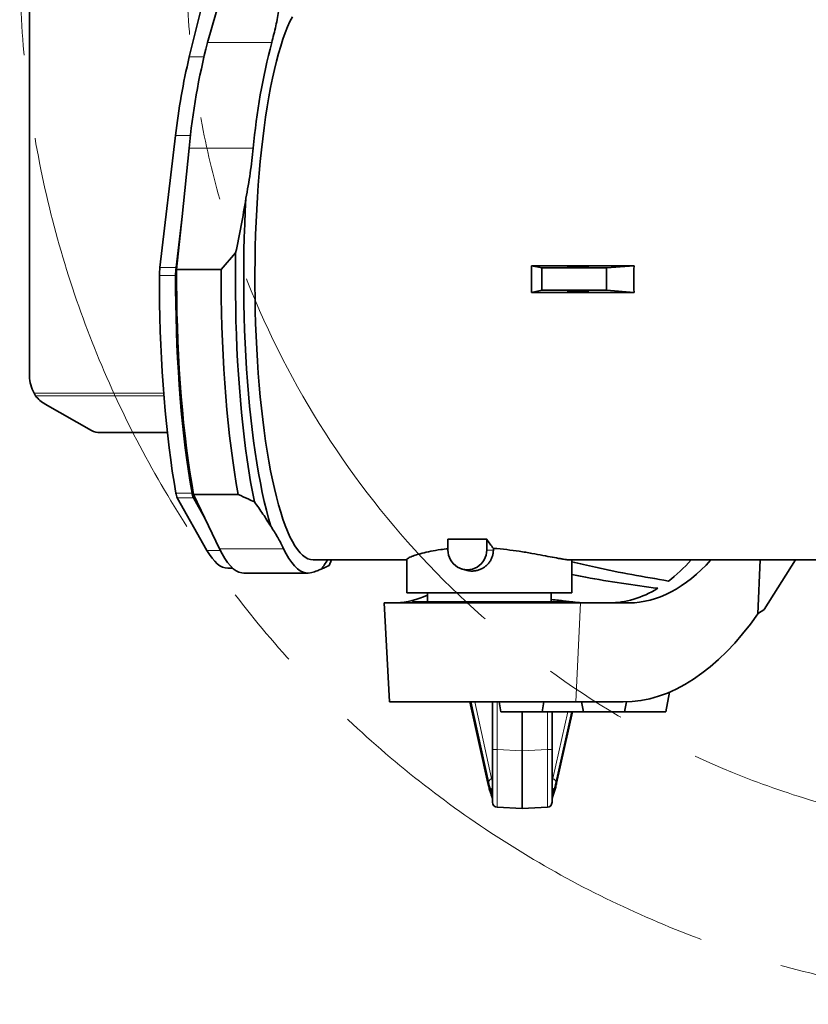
# Model space of a CAD drawing. Header units: millimetres. Extents: x 0 to 12429, y 0 to 8400.
# Tile 68 of 139: x 6434 to 6912, y 988 to 1584. Entities that reach past the tile are written whole.
import ezdxf

# ---------------------------------------------------------------- set-up
doc = ezdxf.new("R2010")
doc.units = ezdxf.units.MM
doc.header["$LTSCALE"] = 20
doc.linetypes.add('CENTERX2', pattern=[20.32, 12.7, -2.54, 2.54, -2.54])

msp = doc.modelspace()

# ---------------------------------------------------------------- linework, layer by layer
at = {"color": 7, "linetype": 'Continuous', "lineweight": 35}
for p, q in [((6440.001609, 1873.406473), (6440.001609, 1367.845164)), ((6536.752547, 1561.082997), (6551.477617, 1620.079527)), ((6547.831471, 1569.792546), (6555.576159, 1597.310747)), ((6518.942366, 1433.597722), (6528.465806, 1513.586009)), ((6532.399238, 1464.467939), (6536.68915, 1505.928272)), ((6528.723816, 1433.597722), (6532.399238, 1464.467939)), ((6529.088638, 1432.472285), (6532.399238, 1464.467939)), ((6564.826851, 1442.481504), (6556.094248, 1432.472285)), ((6556.094248, 1432.472285), (6529.088638, 1432.472285)), ((6806.193286, 1434.696058), (6744.086817, 1434.696058)), ((6750.339205, 1433.375819), (6744.086817, 1434.696058)), ((6789.465006, 1433.375819), (6750.339205, 1433.375819)), ((6750.339205, 1419.875819), (6750.339205, 1433.375819)), ((6806.193286, 1434.696058), (6789.465006, 1433.375819)), ((6789.465006, 1419.875819), (6789.465006, 1433.375819)), ((6750.339205, 1419.875819), (6744.086817, 1418.555579)), ((6806.193286, 1418.555579), (6744.086817, 1418.555579)), ((6789.465006, 1419.875819), (6750.339205, 1419.875819)), ((6806.193286, 1418.555579), (6789.465006, 1419.875819)), ((6442.809606, 1357.625819), (6443.658497, 1355.935345)), ((6449.401631, 1351.012622), (6477.569582, 1335.057101)), ((6482.869572, 1333.679498), (6523.455811, 1333.679498)), ((6547.47556, 1262.393619), (6529.489681, 1294.226889)), ((6546.212498, 1281.941341), (6539.271132, 1294.226889)), ((6566.405796, 1296.216855), (6539.400186, 1296.216855)), ((6546.212498, 1281.941341), (6539.400186, 1296.216855)), ((6555.039969, 1263.442967), (6546.212498, 1281.941341)), ((6716.932228, 1269.132962), (6693.456747, 1269.132962)), ((6693.456747, 1269.132962), (6693.456747, 1262.625819)), ((6716.932228, 1262.625819), (6716.932228, 1269.132962)), ((6720.994146, 1263.639971), (6720.994146, 1262.625819)), ((6611.837076, 1256.625819), (6668.501609, 1256.625819)), ((6621.520665, 1253.346152), (6622.896948, 1256.625819)), ((6668.501609, 1256.954708), (6668.501609, 1236.625819)), ((6767.408861, 1256.625819), (7052.428442, 1256.625819)), ((6768.501609, 1236.625819), (6768.501609, 1256.625819)), ((6882.555803, 1256.625819), (6881.212607, 1224.094116)), ((6885.089973, 1226.625819), (6903.907187, 1256.625819)), ((6560.042114, 1251.625819), (6563.057251, 1251.625819)), ((6569.823565, 1248.625819), (6608.658385, 1248.625819)), ((6702.300615, 1250.99624), (6705.054215, 1250.280081)), ((6767.408861, 1236.625819), (6668.501609, 1236.625819)), ((6681.001609, 1236.625819), (6681.001609, 1231.275819)), ((6756.001609, 1231.275819), (6756.001609, 1236.625819)), ((6768.501609, 1236.625819), (6767.408861, 1236.625819)), ((6654.857143, 1230.625819), (6658.001609, 1170.625819)), ((6654.857143, 1230.625819), (6773.754864, 1230.625819)), ((6672.001609, 1231.275819), (6672.001609, 1230.625819)), ((6672.001609, 1231.275819), (6764.001609, 1231.275819)), ((6764.001609, 1230.625819), (6764.001609, 1231.275819)), ((6773.754864, 1230.625819), (6803.208659, 1230.625819)), ((6825.501609, 1164.625819), (6827.606417, 1176.562777)), ((6770.978465, 1170.625819), (6658.001609, 1170.625819)), ((6706.735625, 1170.625819), (6717.696296, 1121.480635)), ((6720.501609, 1141.872197), (6720.501609, 1170.625819)), ((6724.443648, 1170.625819), (6725.501609, 1164.625819)), ((6750.501609, 1164.625819), (6751.559571, 1170.625819)), ((6799.64733, 1170.625819), (6770.978465, 1170.625819)), ((6774.443648, 1170.625819), (6775.501609, 1164.625819)), ((6800.501609, 1164.625819), (6801.564547, 1170.654035)), ((6725.501609, 1164.625819), (6750.501609, 1164.625819)), ((6738.501609, 1141.077852), (6738.501609, 1164.625819)), ((6750.501609, 1164.625819), (6775.501609, 1164.625819)), ((6756.501609, 1164.625819), (6756.501609, 1141.872197)), ((6759.306923, 1121.480635), (6768.929435, 1164.625819)), ((6775.501609, 1164.625819), (6800.501609, 1164.625819)), ((6800.501609, 1164.625819), (6825.501609, 1164.625819)), ((6720.501609, 1109.916052), (6720.501609, 1141.872197)), ((6738.501609, 1141.077852), (6738.501609, 1106.125819)), ((6756.501609, 1141.872197), (6756.501609, 1109.916052)), ((6738.501609, 1106.125819), (6723.344602, 1106.920164)), ((6753.658617, 1106.920164), (6738.501609, 1106.125819))]:
    msp.add_line(p, q, dxfattribs=at)
at = {"color": 8, "linetype": 'Continuous', "lineweight": 18}
for p, q in [((6586.666292, 1569.792546), (6547.831471, 1569.792546)), ((6536.752547, 1561.082997), (6545.570999, 1561.082997)), ((6528.465806, 1513.586009), (6537.530435, 1513.586009)), ((6575.52397, 1505.928272), (6536.68915, 1505.928272)), ((6518.942366, 1433.597722), (6528.723816, 1433.597722)), ((6518.667606, 1428.734534), (6528.449056, 1428.734534)), ((6442.809606, 1357.625819), (6521.232151, 1357.625819)), ((6443.658497, 1355.935345), (6521.3639, 1355.935345)), ((6528.629233, 1297.102897), (6538.410684, 1297.102897)), ((6529.489681, 1294.226889), (6539.271132, 1294.226889)), ((6547.47556, 1262.393619), (6555.551169, 1262.393619)), ((6593.874789, 1263.442967), (6555.039969, 1263.442967)), ((6720.994146, 1262.625819), (6716.932228, 1262.625819)), ((6773.754864, 1230.625819), (6770.978465, 1170.625819)), ((6706.855183, 1170.625819), (6717.67021, 1122.13367)), ((6718.167108, 1122.18533), (6707.45207, 1170.625819)), ((6709.660602, 1170.625819), (6719.924112, 1124.226597)), ((6723.344602, 1170.625819), (6723.344602, 1141.872197)), ((6753.658617, 1141.872197), (6753.658617, 1164.625819)), ((6757.079107, 1124.226597), (6766.015417, 1164.625819)), ((6768.223949, 1164.625819), (6758.836111, 1122.18533)), ((6759.333009, 1122.13367), (6768.809878, 1164.625819)), ((6723.344602, 1141.872197), (6720.501609, 1141.872197)), ((6723.344602, 1141.872197), (6738.501609, 1141.077852)), ((6738.501609, 1141.077852), (6753.658617, 1141.872197)), ((6753.658617, 1141.872197), (6756.501609, 1141.872197)), ((6719.924112, 1124.226597), (6720.501609, 1124.495889)), ((6756.501609, 1124.495889), (6757.079107, 1124.226597)), ((6719.584572, 1115.360396), (6719.584572, 1117.103565)), ((6757.418647, 1117.103565), (6757.418647, 1115.360396))]:
    msp.add_line(p, q, dxfattribs=at)
at = {"color": 7, "linetype": 'Continuous', "lineweight": 35, "flags": 128}
for points in [[(6599.244985, 1585.472771), (6597.754776, 1582.55174), (6596.293754, 1579.307528), (6594.864948, 1575.746861), (6593.47132, 1571.877117), (6592.115757, 1567.706318), (6590.80107, 1563.243108), (6589.529983, 1558.496738), (6588.305132, 1553.477045), (6587.129053, 1548.194434), (6586.004186, 1542.659853), (6584.932861, 1536.884774), (6583.9173, 1530.881166), (6582.959606, 1524.661473), (6582.061766, 1518.238587), (6581.225639, 1511.625819), (6580.452959, 1504.836875), (6579.745328, 1497.885827), (6579.104211, 1490.787082), (6578.530939, 1483.555353), (6578.026699, 1476.205628), (6577.592535, 1468.753142), (6577.229349, 1461.213341), (6576.937893, 1453.601851), (6576.71877, 1445.93445), (6576.572435, 1438.227029), (6576.499192, 1430.495562), (6576.499192, 1422.756075), (6576.572435, 1415.024608), (6576.71877, 1407.317187), (6576.937893, 1399.649786), (6577.229349, 1392.038296), (6577.592535, 1384.498495), (6578.026699, 1377.046009), (6578.530939, 1369.696284), (6579.104211, 1362.464555), (6579.745328, 1355.36581), (6580.452959, 1348.414762), (6581.225639, 1341.625819), (6582.061766, 1335.01305), (6582.959606, 1328.590164), (6583.9173, 1322.370471), (6584.932861, 1316.366863), (6586.004186, 1310.591784), (6587.129053, 1305.057203), (6588.305132, 1299.774592), (6589.529983, 1294.754899), (6590.80107, 1290.008529), (6592.115757, 1285.545319), (6593.47132, 1281.37452), (6594.864948, 1277.504776), (6596.293754, 1273.944109), (6597.754776, 1270.699897), (6599.244985, 1267.778866), (6600.761293, 1265.18707), (6602.300558, 1262.92988), (6603.859588, 1261.011974), (6605.435153, 1259.437329), (6607.023987, 1258.209208), (6608.622797, 1257.330155), (6610.228269, 1256.801994), (6611.837076, 1256.625819)], [(6571.103644, 1475.531332), (6570.687608, 1467.729232), (6570.344074, 1459.845922), (6570.073718, 1451.896979), (6569.877076, 1443.898107), (6569.754535, 1435.86511), (6569.706338, 1427.813859), (6569.732581, 1419.76026), (6569.83321, 1411.720226), (6570.008028, 1403.709641), (6570.256689, 1395.744332), (6570.578702, 1387.840037), (6570.973431, 1380.012371), (6571.440095, 1372.276801), (6571.977772, 1364.648609), (6572.585402, 1357.142867), (6573.261782, 1349.774404), (6574.005576, 1342.557778), (6574.815316, 1335.507247), (6575.6894, 1328.636741), (6576.626103, 1321.959834), (6577.623574, 1315.489719), (6578.679841, 1309.239177), (6579.792818, 1303.220559), (6580.960306, 1297.445755), (6582.179999, 1291.926176), (6583.449486, 1286.672725), (6584.76626, 1281.695783), (6586.127719, 1277.005182)], [(6564.826851, 1442.481504), (6564.721525, 1434.222563), (6564.690446, 1425.949453), (6564.73367, 1417.677604), (6564.851117, 1409.422445), (6565.042568, 1401.199376), (6565.307666, 1393.023733), (6565.645916, 1384.910766), (6566.056688, 1376.875609), (6566.539215, 1368.933248), (6567.092598, 1361.098499), (6567.715803, 1353.385975), (6568.407669, 1345.810061), (6569.166905, 1338.38489), (6569.992095, 1331.12431), (6570.881699, 1324.041865), (6571.834059, 1317.150765), (6572.847398, 1310.463864), (6573.919826, 1303.993635), (6575.049343, 1297.752145), (6576.233841, 1291.751038)], [(6539.400186, 1296.216855), (6538.222114, 1302.866648), (6537.106825, 1309.762316), (6536.056535, 1316.890159), (6535.073331, 1324.236017), (6534.159166, 1331.785295), (6533.315857, 1339.522995), (6532.545078, 1347.433745), (6531.848361, 1355.501827), (6531.227091, 1363.711213), (6530.682501, 1372.045593), (6530.215673, 1380.488409), (6529.827536, 1389.022887), (6529.518859, 1397.632072), (6529.290257, 1406.29886), (6529.142184, 1415.006031), (6529.074933, 1423.736288), (6529.088638, 1432.472285)], [(6566.405796, 1296.216855), (6565.227723, 1302.866648), (6564.112434, 1309.762316), (6563.062145, 1316.890159), (6562.078941, 1324.236017), (6561.164776, 1331.785295), (6560.321466, 1339.522995), (6559.550688, 1347.433745), (6558.853971, 1355.501827), (6558.2327, 1363.711213), (6557.68811, 1372.045593), (6557.221283, 1380.488409), (6556.833146, 1389.022887), (6556.524469, 1397.632072), (6556.295867, 1406.29886), (6556.147794, 1415.006031), (6556.080543, 1423.736288), (6556.094248, 1432.472285)], [(6528.629233, 1297.102897), (6527.518156, 1303.609557), (6526.465302, 1310.336435), (6525.472555, 1317.271488), (6524.541693, 1324.4023), (6523.674381, 1331.716107), (6522.872173, 1339.199816), (6522.136504, 1346.840031), (6521.468692, 1354.623073), (6520.869932, 1362.535011), (6520.341296, 1370.56168), (6519.88373, 1378.688712), (6519.498053, 1386.901559), (6519.184956, 1395.185518), (6518.944999, 1403.525759), (6518.778611, 1411.907353), (6518.686092, 1420.315295), (6518.667606, 1428.734534)], [(6538.410684, 1297.102897), (6537.299607, 1303.609557), (6536.246752, 1310.336435), (6535.254005, 1317.271488), (6534.323143, 1324.4023), (6533.455831, 1331.716107), (6532.653623, 1339.199816), (6531.917955, 1346.840031), (6531.250142, 1354.623073), (6530.651382, 1362.535011), (6530.122746, 1370.56168), (6529.66518, 1378.688712), (6529.279503, 1386.901559), (6528.966406, 1395.185518), (6528.726449, 1403.525759), (6528.560062, 1411.907353), (6528.467542, 1420.315295), (6528.449056, 1428.734534)], [(6560.042114, 1251.625819), (6558.551966, 1251.772632), (6556.935302, 1252.264887), (6555.324795, 1253.102717), (6553.723637, 1254.284462), (6552.135002, 1255.807778), (6550.562039, 1257.669647), (6549.007865, 1259.866379), (6547.47556, 1262.393619)], [(6569.823565, 1248.625819), (6568.613299, 1248.721015), (6566.866552, 1249.194858), (6565.126413, 1250.065181), (6563.396771, 1251.330038), (6561.681489, 1252.986604), (6559.984401, 1255.031175), (6558.309299, 1257.459184), (6556.659927, 1260.265205), (6555.039969, 1263.442967)], [(6593.874789, 1263.442967), (6595.494747, 1260.265205), (6597.144119, 1257.459184), (6598.819221, 1255.031175), (6600.516309, 1252.986604), (6602.231591, 1251.330038), (6603.961234, 1250.065181), (6605.701372, 1249.194858), (6607.448119, 1248.721015), (6609.19757, 1248.644709), (6610.945816, 1248.966111)]]:
    msp.add_lwpolyline(points, dxfattribs=at)
at = {"color": 8, "linetype": 'Continuous', "lineweight": 18, "flags": 128}
for points in [[(6717.696472, 1121.479849), (6717.666117, 1121.656292), (6717.67021, 1122.13367)], [(6759.306747, 1121.479848), (6759.337102, 1121.656292), (6759.333009, 1122.13367)], [(6719.717192, 1114.341139), (6719.598652, 1114.824739), (6719.584572, 1115.360396)], [(6757.281655, 1114.329078), (6757.404567, 1114.824739), (6757.418647, 1115.360396)]]:
    msp.add_lwpolyline(points, dxfattribs=at)
at = {"color": 7, "linetype": 'CENTERX2', "lineweight": 18}
for radius in [633, 532]:
    msp.add_circle((7067.001609, 1620.625819), radius, dxfattribs=at)
at = {"color": 7, "linetype": 'Continuous', "lineweight": 35}
for centre, radius, start, end in [((6928.935518, 1470.397662), 393.852304, 165.382442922, 174.824137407), ((6967.770338, 1470.397662), 393.852304, 165.382442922, 174.824137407), ((6917.017094, 1470.267328), 390.958581, 166.568083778, 173.63849655), ((6561.278915, 1428.766434), 42.611322, 173.489783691, 180.042893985), ((6571.060366, 1428.766434), 42.611322, 173.489783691, 180.042893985), ((6460.001609, 1367.845164), 20, 180, 210.72828), ((6458.866703, 1367.866621), 19.329895, 218.115206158, 240.681778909), ((6482.840335, 1344.451022), 10.771564, 240.704034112, 270.15551369), ((6538.361519, 1298.447897), 9.824786, 187.868425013, 205.443983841), ((6548.14297, 1298.447897), 9.824786, 187.868425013, 205.44398384), ((6705.194488, 1262.428197), 11.739404, 179.035436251, 0.964563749), ((6584.522625, 1276.575502), 41.076392, 321.606351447, 330.943442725), ((6723.501609, 1109.916052), 3, 180, 267), ((6753.501609, 1109.916052), 3, 273, 360)]:
    msp.add_arc(centre, radius, start, end, dxfattribs=at)
at = {"color": 8, "linetype": 'Continuous', "lineweight": 18}
for centre, radius, start, end in [((6720.88918, 1121.619126), 2.780335, 110.310345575, 168.249746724), ((6756.114039, 1121.619126), 2.780335, 11.750253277, 69.689654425), ((6722.401666, 1116.818135), 2.831517, 132.147262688, 174.214499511), ((6754.601553, 1116.818135), 2.831517, 5.785500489, 47.852737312)]:
    msp.add_arc(centre, radius, start, end, dxfattribs=at)
at = {"color": 7, "linetype": 'Continuous', "lineweight": 35}
for centre, major_axis, ratio, start_param, end_param in [((6701.941621, 1426.625819), (0, 170), 0.24819274, 4.664899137, 4.7598788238), ((6918.952864, 1426.625819), (0, 170), 0.6640402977, 1.5233064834, 1.6182861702), ((6733.520144, 1426.625819), (0, 170), 0.2591861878, 2.7556090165, 2.8533336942), ((6813.299091, 1400.625819), (14.027149, 169.837906), 0.5291155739, 3.1852652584, 3.7456346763), ((6801.379836, 1400.625819), (14.027149, 169.837906), 0.5291155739, 3.5826226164, 3.7456346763), ((6650.087164, 1400.625819), (-14.027149, 169.837906), 0.5291155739, 3.1208375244, 3.333557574), ((6801.379836, 1400.625819), (14.027149, 169.837906), 0.5291155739, 3.1852652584, 3.5086307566), ((6813.299091, 1400.625819), (18.977907, 229.780696), 0.5291155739, 3.1852652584, 3.8810839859), ((6714.434891, 1400.625819), (281.529047, 43.773957), 0.8020345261, 5.2167180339, 5.2337177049)]:
    msp.add_ellipse(centre, major_axis=major_axis, ratio=ratio, start_param=start_param, end_param=end_param, dxfattribs=at)
for centre, major_axis in [((6772.397191, 1434.004712), (6.499999, 0.071016)), ((6772.397191, 1419.246925), (6.499999, -0.071016))]:
    msp.add_ellipse(centre, major_axis=major_axis, ratio=0.0512563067, dxfattribs=at)
at = {"color": 8, "linetype": 'Continuous', "lineweight": 18}
for centre, major_axis, ratio, start_param, end_param in [((6723.501609, 1141.959967), (0.156974, 35.039805), 0.0044695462, 1.5733212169, 3.1413784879), ((6753.501609, 1141.959967), (-0.156974, 35.039805), 0.0044695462, 3.1418068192, 4.7098640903), ((6723.858347, 1166.82076), (-0.08593, 57.080155), 0.1760826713, 2.469817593, 2.6938596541), ((6724.335396, 1169.253225), (1.263602, 56.680377), 0.1628969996, 2.5542593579, 2.7426600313), ((6727.289544, 1169.253225), (2.663373, 53.980615), 0.174607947, 2.565901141, 2.6512959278), ((6749.713674, 1169.253225), (-2.663373, 53.980615), 0.174607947, 3.6318893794, 3.7172841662), ((6752.667823, 1169.253225), (-1.263602, 56.680377), 0.1628969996, 3.5405252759, 3.7289259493), ((6753.144872, 1166.82076), (0.08593, 57.080155), 0.1760826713, 3.5893256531, 3.8133677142)]:
    msp.add_ellipse(centre, major_axis=major_axis, ratio=ratio, start_param=start_param, end_param=end_param, dxfattribs=at)
at = {"color": 7, "linetype": 'Continuous', "lineweight": 35}
for points, knots in [([(6591.069218, 1589.967712), (6590.494969, 1586.611278), (6589.345649, 1579.893602), (6587.559837, 1573.161171), (6586.666292, 1569.792546)], [0, 0, 0, 0, 0.4996421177, 1, 1, 1, 1]), ([(6575.52397, 1505.928272), (6574.945224, 1500.860266), (6573.786884, 1490.716843), (6571.998493, 1480.595635), (6571.103644, 1475.531332)], [0, 0, 0, 0, 0.4996345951, 1, 1, 1, 1]), ([(6571.103644, 1475.531332), (6570.172344, 1470.016525), (6568.30912, 1458.983204), (6565.987867, 1447.983302), (6564.826851, 1442.481504)], [0, 0, 0, 0, 0.4998320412, 1, 1, 1, 1]), ([(6566.405796, 1296.216855), (6568.415163, 1295.334273), (6571.75569, 1293.867001), (6574.957828, 1292.353964), (6576.233841, 1291.751038)], [0, 0, 0, 0, 0.6015120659, 1, 1, 1, 1]), ([(6576.233841, 1291.751038), (6577.995865, 1289.2979), (6581.521029, 1284.390072), (6584.591831, 1279.467331), (6586.127719, 1277.005182)], [0, 0, 0, 0, 0.4998417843, 1, 1, 1, 1]), ([(6586.127719, 1277.005182), (6587.5748, 1274.748909), (6590.471035, 1270.233131), (6592.739663, 1265.707435), (6593.874789, 1263.442967)], [0, 0, 0, 0, 0.4996421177, 1, 1, 1, 1]), ([(6767.408861, 1256.625819), (6766.727102, 1256.661842), (6765.695303, 1256.716362), (6763.459152, 1257.047673), (6760.857838, 1257.485342), (6756.865731, 1258.236941), (6751.078494, 1259.362065), (6745.457991, 1260.405986), (6740.573556, 1261.238142), (6735.574836, 1262.02199), (6729.070787, 1262.921815), (6723.710045, 1263.39848), (6720.994146, 1263.639971)], [0, 0, 0, 0, 0.1229520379, 0.186079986, 0.249677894, 0.3726054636, 0.4989363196, 0.6249433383, 0.6895249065, 0.7545623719, 0.8756545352, 1, 1, 1, 1]), ([(6693.456747, 1263.3646), (6691.982331, 1263.211801), (6688.178536, 1262.8176), (6682.8341, 1261.862137), (6677.526848, 1260.657157), (6673.989392, 1259.603616), (6671.750643, 1258.80792), (6670.40213, 1258.253328), (6669.396675, 1257.760205), (6668.766848, 1257.347719), (6668.478942, 1257.07479), (6668.529413, 1256.976813), (6668.5408, 1256.954708)], [0, 0, 0, 0, 0.0972644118, 0.250928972, 0.408719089, 0.5684260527, 0.6503355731, 0.7328466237, 0.8128726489, 0.8934816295, 0.9759673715, 1, 1, 1, 1]), ([(6720.994146, 1262.625819), (6720.960459, 1261.937718), (6720.892088, 1260.541121), (6720.344166, 1258.516307), (6719.484043, 1256.591814), (6718.315681, 1254.83695), (6716.85516, 1253.267944), (6715.149716, 1251.94876), (6713.224905, 1250.910537), (6711.176923, 1250.211465), (6709.048949, 1249.872375), (6706.986742, 1249.869005), (6705.675958, 1250.154044), (6705.05585, 1250.28889)], [0, 0, 0, 0, 0.0884811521, 0.1795848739, 0.2680490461, 0.3589611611, 0.449648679, 0.5428539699, 0.6354067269, 0.730720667, 0.8218395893, 0.915715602, 1, 1, 1, 1]), ([(6616.716753, 1251.064561), (6617.634418, 1251.445275), (6619.470365, 1252.206959), (6620.837078, 1252.966336), (6621.520665, 1253.346152)], [0, 0, 0, 0, 0.4998320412, 1, 1, 1, 1]), ([(6827.055203, 1243.871051), (6819.665836, 1245.125958), (6804.887031, 1247.635783), (6785.359294, 1251.502392), (6773.2763, 1254.35783), (6768.501609, 1255.486179)], [0, 0, 0, 0, 0.3768835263, 0.753770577, 1, 1, 1, 1]), ([(6610.945816, 1248.966111), (6612.066233, 1249.315981), (6614.308706, 1250.016231), (6615.91368, 1250.714947), (6616.716753, 1251.064561)], [0, 0, 0, 0, 0.4996345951, 1, 1, 1, 1]), ([(6820.534843, 1239.436685), (6813.247075, 1240.441437), (6798.671491, 1242.450946), (6781.323728, 1245.256775), (6771.299737, 1247.228134), (6768.501609, 1247.778425)], [0, 0, 0, 0, 0.4188926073, 0.8377878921, 1, 1, 1, 1]), ([(6777.313637, 1230.625819), (6775.987112, 1230.665729), (6773.304696, 1230.746435), (6768.618331, 1231.233493), (6764.213156, 1231.742379), (6760.350883, 1232.201654), (6757.598112, 1232.534115), (6756.057614, 1232.70554), (6756.001609, 1232.711772)], [0, 0, 0, 0, 0.2645580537, 0.5349726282, 0.6866435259, 0.8383164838, 0.9941220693, 1, 1, 1, 1]), ([(6717.696296, 1121.480635), (6717.80442, 1121.007302), (6718.122477, 1119.614942), (6718.683924, 1117.487893), (6719.257863, 1115.620235), (6719.615863, 1114.623491), (6719.723624, 1114.323463)], [0, 0, 0, 0, 0.17414390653, 0.51226289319, 0.85318739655, 1, 1, 1, 1]), ([(6757.279595, 1114.323463), (6757.408052, 1114.682775), (6757.79257, 1115.758322), (6758.392332, 1117.744193), (6758.930978, 1119.8257), (6759.225374, 1121.121654), (6759.306923, 1121.480635)], [0, 0, 0, 0, 0.1752932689, 0.5247140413, 0.8683450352, 1, 1, 1, 1]), ([(6719.712033, 1114.340378), (6719.830425, 1114.016128), (6720.08983, 1113.305674), (6720.33086, 1112.468466), (6720.466271, 1111.85398), (6720.492162, 1111.531401), (6720.492066, 1111.522533), (6720.492042, 1111.520356)], [0, 0, 0, 0, 0.21556773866, 0.47232497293, 0.71225817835, 0.92935034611, 1, 1, 1, 1]), ([(6756.51059, 1111.504925), (6756.510702, 1111.504413), (6756.512332, 1111.497017), (6756.522426, 1111.75325), (6756.621482, 1112.26448), (6756.856647, 1113.110502), (6757.089627, 1113.825609), (6757.270129, 1114.294174), (6757.283199, 1114.328102)], [0, 0, 0, 0, 0.0154216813, 0.2228516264, 0.4526881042, 0.7064333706, 0.978743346, 1, 1, 1, 1])]:
    msp.add_open_spline(points, degree=3, knots=knots, dxfattribs=at)
at = {"color": 8, "linetype": 'Continuous', "lineweight": 18}
for points, knots in [([(6720.501609, 1112.934886), (6720.45963, 1113.505724), (6720.375036, 1114.656046), (6719.849377, 1116.283647), (6719.584572, 1117.103565)], [0, 0, 0, 0, 0.4962412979, 1, 1, 1, 1]), ([(6719.584572, 1115.360396), (6719.845082, 1114.576283), (6720.370836, 1112.993802), (6720.457757, 1111.978778), (6720.501609, 1111.466694)], [0, 0, 0, 0, 0.4954964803, 1, 1, 1, 1]), ([(6757.418647, 1117.103565), (6757.157286, 1116.295213), (6756.630684, 1114.666503), (6756.544845, 1113.514922), (6756.501609, 1112.934886)], [0, 0, 0, 0, 0.4963141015, 1, 1, 1, 1]), ([(6756.501609, 1111.466694), (6756.543891, 1111.968457), (6756.629258, 1112.981515), (6757.153871, 1114.562477), (6757.418647, 1115.360396)], [0, 0, 0, 0, 0.4952946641, 1, 1, 1, 1])]:
    msp.add_open_spline(points, degree=3, knots=knots, dxfattribs=at)

doc.saveas('drawing.dxf')
